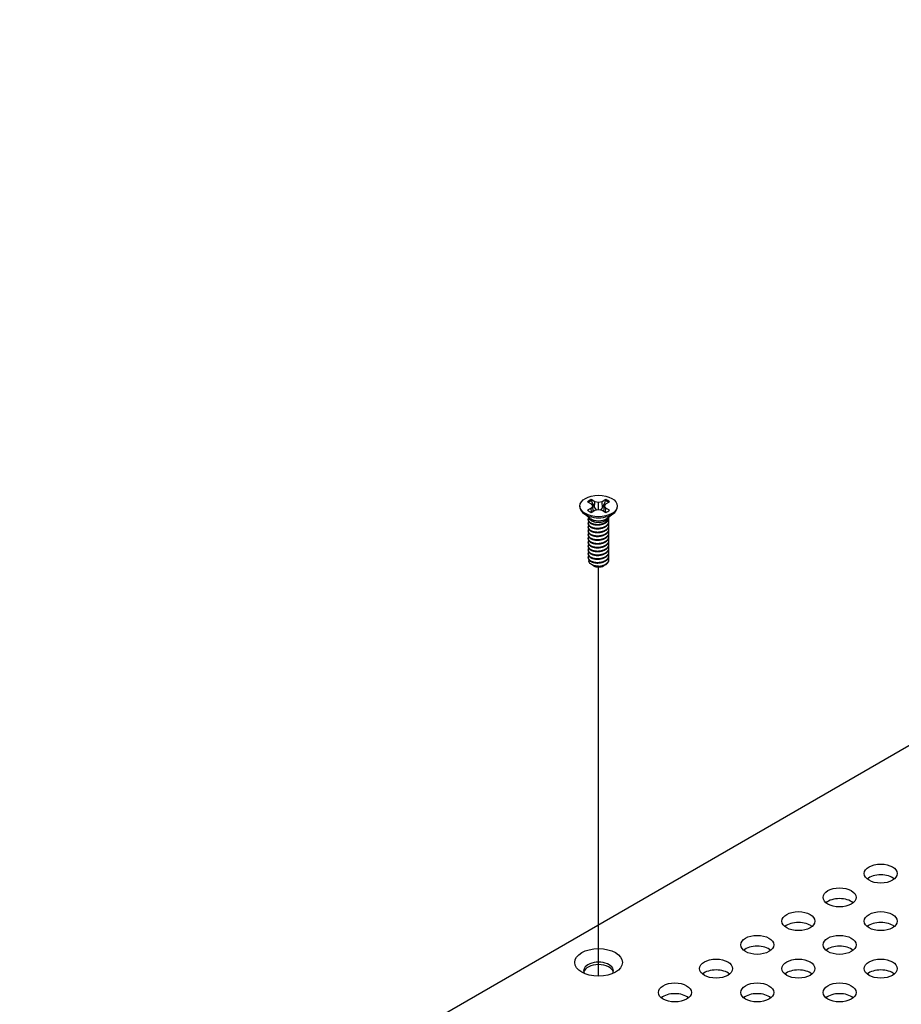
# Model space of a CAD drawing. Header units: millimetres. Extents: x 80 to 2248, y 80 to 1719.
# Tile 69 of 77: x 1461 to 1561, y 1498 to 1610. Entities that reach past the tile are written whole.
import ezdxf

# ---------------------------------------------------------------- set-up
doc = ezdxf.new("R2010")
doc.units = ezdxf.units.MM
doc.header["$LTSCALE"] = 8.333333
doc.layers.add('Tweak Trail (ANSI)', color=7, linetype='Continuous', lineweight=25)
doc.layers.add('Visible (ANSI)', color=7, linetype='Continuous', lineweight=25)

msp = doc.modelspace()

# ---------------------------------------------------------------- linework, layer by layer
at = {"layer": 'Tweak Trail (ANSI)'}
msp.add_line((1526.2898, 1501.0043), (1526.2898, 1547.4799), dxfattribs=at)
at = {"layer": 'Visible (ANSI)'}
for p, q in [((1460.5315, 1468.8892), (1704.3604, 1609.6639)), ((1525.0416, 1554.8922), (1525.4539, 1554.6542)), ((1525.877, 1554.8984), (1525.4646, 1555.1365)), ((1525.838, 1554.2219), (1525.877, 1554.8984)), ((1526.2894, 1554.7998), (1525.877, 1554.8984)), ((1526.7018, 1554.8984), (1526.2894, 1554.7998)), ((1527.1142, 1555.1365), (1526.7018, 1554.8984)), ((1526.7408, 1554.2219), (1526.7018, 1554.8984)), ((1527.1249, 1554.6542), (1527.5372, 1554.8922)), ((1524.1727, 1554.4161), (1524.1727, 1554.2968)), ((1525.4539, 1554.178), (1525.0416, 1553.9399)), ((1525.4539, 1554.6542), (1525.6248, 1554.4161)), ((1525.6248, 1554.4161), (1525.4539, 1554.178)), ((1525.4948, 1553.713), (1525.4539, 1554.178)), ((1525.4646, 1553.6956), (1525.877, 1553.9337)), ((1525.693, 1553.8275), (1525.6248, 1554.4161)), ((1525.877, 1553.9337), (1526.2894, 1554.0323)), ((1526.2894, 1554.0323), (1526.2894, 1554.7998)), ((1526.2894, 1554.0323), (1526.7018, 1553.9337)), ((1526.7018, 1553.9337), (1527.1142, 1553.6956)), ((1526.8858, 1553.8275), (1526.954, 1554.4161)), ((1526.954, 1554.4161), (1527.1249, 1554.6542)), ((1527.1249, 1554.178), (1526.954, 1554.4161)), ((1527.0841, 1553.713), (1527.1249, 1554.178)), ((1527.5372, 1553.9399), (1527.1249, 1554.178)), ((1528.4061, 1554.4161), (1528.4061, 1554.2968)), ((1525.3544, 1553.0013), (1524.6198, 1553.5456)), ((1525.1041, 1552.8492), (1525.1041, 1552.9032)), ((1525.6186, 1552.6776), (1525.4512, 1552.7742)), ((1527.0204, 1552.7124), (1527.1276, 1552.7742)), ((1527.2244, 1553.0013), (1527.959, 1553.5456)), ((1527.4747, 1553.0652), (1527.4747, 1553.1192)), ((1527.4747, 1552.6332), (1527.4747, 1552.6872)), ((1525.1041, 1552.4171), (1525.1041, 1552.4711)), ((1525.1041, 1551.9851), (1525.1041, 1552.0391)), ((1525.1041, 1551.553), (1525.1041, 1551.607)), ((1527.4747, 1552.2011), (1527.4747, 1552.2551)), ((1527.4747, 1551.769), (1527.4747, 1551.823)), ((1525.1041, 1551.1209), (1525.1041, 1551.175)), ((1525.1041, 1550.6889), (1525.1041, 1550.7429)), ((1527.4747, 1551.337), (1527.4747, 1551.391)), ((1527.4747, 1550.9049), (1527.4747, 1550.9589)), ((1527.4747, 1550.4729), (1527.4747, 1550.5269)), ((1525.1041, 1550.2568), (1525.1041, 1550.3108)), ((1525.1041, 1549.8248), (1525.1041, 1549.8788)), ((1525.1041, 1549.3927), (1525.1041, 1549.4467)), ((1527.4747, 1550.0408), (1527.4747, 1550.0948)), ((1527.4747, 1549.6087), (1527.4747, 1549.6627)), ((1525.1041, 1548.9606), (1525.1041, 1549.0146)), ((1525.1041, 1548.5286), (1525.1041, 1548.5826)), ((1527.4747, 1549.1767), (1527.4747, 1549.2307)), ((1527.4747, 1548.7446), (1527.4747, 1548.7986)), ((1527.4747, 1548.3125), (1527.4747, 1548.3665)), ((1525.6611, 1547.6541), (1525.4813, 1547.7579)), ((1525.7319, 1547.6132), (1525.7044, 1547.6291)), ((1526.8469, 1547.6132), (1526.9169, 1547.6536))]:
    msp.add_line(p, q, dxfattribs=at)
for centre, major_axis in [((1526.2894, 1554.4161), (-2.1167, 0)), ((1558.3414, 1512.6572), (-1.8733, 0)), ((1553.6642, 1509.9568), (-1.8733, 0)), ((1548.987, 1507.2564), (-1.8733, 0)), ((1558.3414, 1507.2564), (-1.8733, 0)), ((1544.3098, 1504.556), (-1.8733, 0)), ((1553.6642, 1504.556), (-1.8733, 0)), ((1526.2894, 1502.5685), (-2.7093, 0)), ((1539.6326, 1501.8556), (-1.8733, 0)), ((1548.987, 1501.8556), (-1.8733, 0)), ((1558.3414, 1501.8556), (-1.8733, 0)), ((1534.9554, 1499.1552), (-1.8733, 0)), ((1544.3098, 1499.1552), (-1.8733, 0)), ((1553.6642, 1499.1552), (-1.8733, 0))]:
    msp.add_ellipse(centre, major_axis=major_axis, ratio=0.57735027, dxfattribs=at)
for centre, major_axis, start_param, end_param in [((1526.2894, 1554.4161), (-1.4958, 0), 5.29642922, 5.69914506), ((1526.2894, 1554.2976), (1.4569, 0), 2.15828086, 2.46214233), ((1526.2894, 1554.2976), (1.4569, 0), 0.67945032, 0.98331179), ((1526.2894, 1554.4161), (-1.4958, 0), 3.7256329, 4.12834874), ((1526.2894, 1554.2968), (2.1167, 0), 3.14159265, 6.28318531), ((1526.2894, 1554.4161), (1.4958, 0), 3.7256329, 4.12834874), ((1526.2894, 1554.4161), (1.4958, 0), 5.29642922, 5.69914506), ((1526.2894, 1553.2581), (-1.1853, 0), 0.11253944, 3.02905321), ((1526.2894, 1553.422), (-1.1853, 0), 0.66197837, 2.47961428), ((1526.2894, 1547.9669), (-0.8273, 0), 0.74518222, 1.24985502), ((1526.2894, 1547.9351), (-0.7885, 0), 0.78539816, 2.35619449), ((1526.2894, 1548.2592), (1.1853, 0), 4.70326985, 5.49778714), ((1558.3414, 1511.4301), (-1.8732, 0), 3.744796, 5.67998196), ((1553.6642, 1508.7297), (-1.8732, 0), 3.744796, 5.67998196), ((1548.987, 1506.0293), (-1.8733, 0), 3.744796, 5.67998196), ((1558.3414, 1506.0293), (-1.8732, 0), 3.744796, 5.67998196), ((1544.3098, 1503.329), (-1.8732, 0), 3.744796, 5.67998196), ((1553.6642, 1503.329), (-1.8732, 0), 3.744796, 5.67998196), ((1526.2894, 1501.6142), (1.6933, 0), 5.96691699, 9.74104627), ((1526.2894, 1501.3415), (1.6933, 0), 0.13995372, 3.00163893), ((1539.6326, 1500.6286), (-1.8732, 0), 3.744796, 5.67998196), ((1548.987, 1500.6286), (-1.8732, 0), 3.744796, 5.67998196), ((1558.3414, 1500.6286), (-1.8732, 0), 3.744796, 5.67998196), ((1534.9554, 1497.9282), (-1.8732, 0), 3.744796, 5.67998196), ((1544.3098, 1497.9282), (-1.8732, 0), 3.744796, 5.67998196), ((1553.6642, 1497.9282), (-1.8732, 0), 3.744796, 5.67998196)]:
    msp.add_ellipse(centre, major_axis=major_axis, ratio=0.57735027, start_param=start_param, end_param=end_param, dxfattribs=at)
for points, weights in [([(1525.4819, 1554.9977), (1525.4734, 1555.0662), (1525.4646, 1555.1365)], [1.01218915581, 1.01172679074, 1.01110160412]), ([(1525.4819, 1554.9977), (1525.7026, 1554.5157), (1525.838, 1554.2219)], [1.53696783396, 1.9683578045, 2.37346205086]), ([(1526.7408, 1554.2219), (1526.8762, 1554.5157), (1527.0969, 1554.9977)], [2.37346205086, 1.9683578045, 1.53696783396]), ([(1527.0969, 1554.9977), (1527.1054, 1555.0662), (1527.1142, 1555.1365)], [1.01218915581, 1.01172679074, 1.01110160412]), ([(1525.838, 1554.2219), (1525.9605, 1554.076), (1526.0557, 1553.9764)], [2.07391766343, 2.27571812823, 2.43161931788]), ([(1526.5231, 1553.9764), (1526.6184, 1554.076), (1526.7408, 1554.2219)], [2.43161931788, 2.27571812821, 2.07391766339]), ([(1525.1041, 1552.8492), (1525.1041, 1552.5945), (1525.4512, 1552.4199)], [0.949184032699, 0.900099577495, 1]), ([(1525.1041, 1552.4171), (1525.1041, 1552.1625), (1525.4512, 1551.9879)], [0.949184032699, 0.900099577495, 1]), ([(1525.1041, 1551.9851), (1525.1041, 1551.7304), (1525.4512, 1551.5558)], [0.949184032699, 0.900099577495, 1]), ([(1525.1041, 1551.553), (1525.1041, 1551.2984), (1525.4512, 1551.1237)], [0.949184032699, 0.900099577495, 1]), ([(1525.8733, 1552.2921), (1526.1651, 1552.2224), (1526.4923, 1552.2959)], [0.949605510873, 0.900605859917, 0.99630538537]), ([(1525.8733, 1551.86), (1526.1651, 1551.7904), (1526.4923, 1551.8638)], [0.949605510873, 0.900605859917, 0.99630538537]), ([(1525.1041, 1551.1209), (1525.1041, 1550.8663), (1525.4512, 1550.6917)], [0.949184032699, 0.900099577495, 1]), ([(1525.1041, 1550.6889), (1525.1041, 1550.4342), (1525.4512, 1550.2596)], [0.949184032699, 0.900099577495, 1]), ([(1525.8733, 1551.4279), (1526.1651, 1551.3583), (1526.4923, 1551.4317)], [0.949605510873, 0.900605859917, 0.99630538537]), ([(1525.8733, 1550.9959), (1526.1651, 1550.9262), (1526.4923, 1550.9997)], [0.949605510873, 0.900605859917, 0.99630538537]), ([(1525.8733, 1550.5638), (1526.1651, 1550.4942), (1526.4923, 1550.5676)], [0.949605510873, 0.900605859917, 0.99630538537]), ([(1525.1041, 1550.2568), (1525.1041, 1550.0022), (1525.4512, 1549.8276)], [0.949184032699, 0.900099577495, 1]), ([(1525.1041, 1549.8248), (1525.1041, 1549.5701), (1525.4512, 1549.3955)], [0.949184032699, 0.900099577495, 1]), ([(1525.1041, 1549.3927), (1525.1041, 1549.138), (1525.4512, 1548.9634)], [0.949184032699, 0.900099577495, 1]), ([(1525.8733, 1550.1318), (1526.1651, 1550.0621), (1526.4923, 1550.1356)], [0.949605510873, 0.900605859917, 0.99630538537]), ([(1525.8733, 1549.6997), (1526.1651, 1549.63), (1526.4923, 1549.7035)], [0.949605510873, 0.900605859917, 0.99630538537]), ([(1525.8733, 1549.2676), (1526.1651, 1549.198), (1526.4923, 1549.2714)], [0.949605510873, 0.900605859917, 0.99630538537]), ([(1525.1041, 1548.9606), (1525.1041, 1548.706), (1525.4512, 1548.5314)], [0.949184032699, 0.900099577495, 1]), ([(1525.1041, 1548.5286), (1525.1041, 1548.2739), (1525.4512, 1548.0993)], [0.949184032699, 0.900099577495, 1]), ([(1525.8733, 1548.8356), (1526.1651, 1548.7659), (1526.4923, 1548.8394)], [0.949605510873, 0.900605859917, 0.99630538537]), ([(1525.8733, 1548.4035), (1526.1651, 1548.3339), (1526.4923, 1548.4073)], [0.949605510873, 0.900605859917, 0.99630538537]), ([(1525.8733, 1547.9714), (1526.1651, 1547.9018), (1526.4923, 1547.9752)], [0.949605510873, 0.900605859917, 0.99630538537])]:
    msp.add_rational_spline(points, weights, degree=2, dxfattribs=at)
for points, weights, knots in [([(1525.149, 1553.0715), (1525.1467, 1553.0673), (1525.1445, 1553.063), (1524.9673, 1552.7173), (1525.4512, 1552.4739)], [0.996214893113, 0.998079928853, 1, 0.866025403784, 1], [0.7706840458, 0.7706840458, 0.7706840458, 0.7708333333, 0.7708333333, 0.78125, 0.78125, 0.78125]), ([(1525.1615, 1552.661), (1525.1523, 1552.6461), (1525.1445, 1552.6309), (1524.9673, 1552.2853), (1525.4512, 1552.0419)], [0.987158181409, 0.993237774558, 1, 0.866025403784, 1], [0.7078075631, 0.7078075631, 0.7078075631, 0.7083333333, 0.7083333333, 0.71875, 0.71875, 0.71875]), ([(1525.4512, 1552.4739), (1525.9352, 1552.2306), (1526.5962, 1552.3688), (1527.2572, 1552.5071), (1527.4343, 1552.9247), (1527.4882, 1553.0516), (1527.4704, 1553.1836)], [1, 0.866025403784, 1, 0.866025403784, 1, 0.955116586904, 0.940306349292], [0.78125, 0.78125, 0.78125, 0.7916666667, 0.7916666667, 0.8020833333, 0.8020833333, 0.8055730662, 0.8055730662, 0.8055730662]), ([(1525.4512, 1552.4199), (1525.9352, 1552.1765), (1526.5962, 1552.3148), (1527.2572, 1552.4531), (1527.4343, 1552.8707), (1527.4747, 1552.966), (1527.4747, 1553.0652)], [1, 0.866025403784, 1, 0.866025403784, 1, 0.965925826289, 0.949184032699], [0.71875, 0.71875, 0.71875, 0.7291666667, 0.7291666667, 0.7395833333, 0.7395833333, 0.7422326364, 0.7422326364, 0.7422326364]), ([(1525.4512, 1552.0419), (1525.9352, 1551.7985), (1526.5962, 1551.9368), (1527.2572, 1552.075), (1527.4343, 1552.4927), (1527.5152, 1552.6833), (1527.4369, 1552.8768)], [1, 0.866025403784, 1, 0.866025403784, 1, 0.934058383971, 0.933029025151], [0.71875, 0.71875, 0.71875, 0.7291666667, 0.7291666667, 0.7395833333, 0.7395833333, 0.7447103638, 0.7447103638, 0.7447103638]), ([(1525.4512, 1551.9879), (1525.9352, 1551.7445), (1526.5962, 1551.8828), (1527.2572, 1552.021), (1527.4343, 1552.4387), (1527.4747, 1552.5339), (1527.4747, 1552.6332)], [1, 0.866025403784, 1, 0.866025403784, 1, 0.965925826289, 0.949184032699], [0.65625, 0.65625, 0.65625, 0.6666666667, 0.6666666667, 0.6770833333, 0.6770833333, 0.6797326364, 0.6797326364, 0.6797326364]), ([(1525.1615, 1552.229), (1525.1523, 1552.214), (1525.1445, 1552.1988), (1524.9673, 1551.8532), (1525.4512, 1551.6098)], [0.987158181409, 0.993237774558, 1, 0.866025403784, 1], [0.6453075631, 0.6453075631, 0.6453075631, 0.6458333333, 0.6458333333, 0.65625, 0.65625, 0.65625]), ([(1525.1615, 1551.7969), (1525.1523, 1551.782), (1525.1445, 1551.7668), (1524.9673, 1551.4211), (1525.4512, 1551.1777)], [0.987158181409, 0.993237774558, 1, 0.866025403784, 1], [0.5828075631, 0.5828075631, 0.5828075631, 0.5833333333, 0.5833333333, 0.59375, 0.59375, 0.59375]), ([(1525.4512, 1551.6098), (1525.9352, 1551.3664), (1526.5962, 1551.5047), (1527.2572, 1551.643), (1527.4343, 1552.0606), (1527.5152, 1552.2512), (1527.4369, 1552.4447)], [1, 0.866025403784, 1, 0.866025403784, 1, 0.934058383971, 0.933029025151], [0.65625, 0.65625, 0.65625, 0.6666666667, 0.6666666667, 0.6770833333, 0.6770833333, 0.6822103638, 0.6822103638, 0.6822103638]), ([(1525.4512, 1551.5558), (1525.9352, 1551.3124), (1526.5962, 1551.4507), (1527.2572, 1551.589), (1527.4343, 1552.0066), (1527.4747, 1552.1018), (1527.4747, 1552.2011)], [1, 0.866025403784, 1, 0.866025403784, 1, 0.965925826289, 0.949184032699], [0.59375, 0.59375, 0.59375, 0.6041666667, 0.6041666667, 0.6145833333, 0.6145833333, 0.6172326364, 0.6172326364, 0.6172326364]), ([(1525.4512, 1551.1777), (1525.9352, 1550.9344), (1526.5962, 1551.0726), (1527.2572, 1551.2109), (1527.4343, 1551.6286), (1527.5152, 1551.8192), (1527.4369, 1552.0127)], [1, 0.866025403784, 1, 0.866025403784, 1, 0.934058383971, 0.933029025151], [0.59375, 0.59375, 0.59375, 0.6041666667, 0.6041666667, 0.6145833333, 0.6145833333, 0.6197103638, 0.6197103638, 0.6197103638]), ([(1525.4512, 1551.1237), (1525.9352, 1550.8804), (1526.5962, 1551.0186), (1527.2572, 1551.1569), (1527.4343, 1551.5745), (1527.4747, 1551.6698), (1527.4747, 1551.769)], [1, 0.866025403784, 1, 0.866025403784, 1, 0.965925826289, 0.949184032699], [0.53125, 0.53125, 0.53125, 0.5416666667, 0.5416666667, 0.5520833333, 0.5520833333, 0.5547326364, 0.5547326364, 0.5547326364]), ([(1525.4512, 1550.7457), (1525.9352, 1550.5023), (1526.5962, 1550.6406), (1527.2572, 1550.7788), (1527.4343, 1551.1965), (1527.5152, 1551.3871), (1527.4369, 1551.5806)], [1, 0.866025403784, 1, 0.866025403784, 1, 0.934058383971, 0.933029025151], [0.53125, 0.53125, 0.53125, 0.5416666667, 0.5416666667, 0.5520833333, 0.5520833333, 0.5572103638, 0.5572103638, 0.5572103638]), ([(1525.1615, 1551.3648), (1525.1523, 1551.3499), (1525.1445, 1551.3347), (1524.9673, 1550.9891), (1525.4512, 1550.7457)], [0.987158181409, 0.993237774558, 1, 0.866025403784, 1], [0.5203075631, 0.5203075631, 0.5203075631, 0.5208333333, 0.5208333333, 0.53125, 0.53125, 0.53125]), ([(1525.1615, 1550.9328), (1525.1523, 1550.9179), (1525.1445, 1550.9026), (1524.9673, 1550.557), (1525.4512, 1550.3136)], [0.987158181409, 0.993237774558, 1, 0.866025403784, 1], [0.4578075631, 0.4578075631, 0.4578075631, 0.4583333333, 0.4583333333, 0.46875, 0.46875, 0.46875]), ([(1525.1615, 1550.5007), (1525.1523, 1550.4858), (1525.1445, 1550.4706), (1524.9673, 1550.1249), (1525.4512, 1549.8816)], [0.987158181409, 0.993237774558, 1, 0.866025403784, 1], [0.3953075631, 0.3953075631, 0.3953075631, 0.3958333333, 0.3958333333, 0.40625, 0.40625, 0.40625]), ([(1525.4512, 1550.6917), (1525.9352, 1550.4483), (1526.5962, 1550.5866), (1527.2572, 1550.7248), (1527.4343, 1551.1425), (1527.4747, 1551.2377), (1527.4747, 1551.337)], [1, 0.866025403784, 1, 0.866025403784, 1, 0.965925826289, 0.949184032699], [0.46875, 0.46875, 0.46875, 0.4791666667, 0.4791666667, 0.4895833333, 0.4895833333, 0.4922326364, 0.4922326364, 0.4922326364]), ([(1525.4512, 1550.3136), (1525.9352, 1550.0702), (1526.5962, 1550.2085), (1527.2572, 1550.3468), (1527.4343, 1550.7644), (1527.5152, 1550.955), (1527.4369, 1551.1485)], [1, 0.866025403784, 1, 0.866025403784, 1, 0.934058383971, 0.933029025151], [0.46875, 0.46875, 0.46875, 0.4791666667, 0.4791666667, 0.4895833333, 0.4895833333, 0.4947103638, 0.4947103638, 0.4947103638]), ([(1525.4512, 1550.2596), (1525.9352, 1550.0162), (1526.5962, 1550.1545), (1527.2572, 1550.2928), (1527.4343, 1550.7104), (1527.4747, 1550.8057), (1527.4747, 1550.9049)], [1, 0.866025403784, 1, 0.866025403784, 1, 0.965925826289, 0.949184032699], [0.40625, 0.40625, 0.40625, 0.4166666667, 0.4166666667, 0.4270833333, 0.4270833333, 0.4297326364, 0.4297326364, 0.4297326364]), ([(1525.4512, 1549.8816), (1525.9352, 1549.6382), (1526.5962, 1549.7764), (1527.2572, 1549.9147), (1527.4343, 1550.3324), (1527.5152, 1550.523), (1527.4369, 1550.7165)], [1, 0.866025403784, 1, 0.866025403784, 1, 0.934058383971, 0.933029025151], [0.40625, 0.40625, 0.40625, 0.4166666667, 0.4166666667, 0.4270833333, 0.4270833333, 0.4322103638, 0.4322103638, 0.4322103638]), ([(1525.4512, 1549.8276), (1525.9352, 1549.5842), (1526.5962, 1549.7224), (1527.2572, 1549.8607), (1527.4343, 1550.2784), (1527.4747, 1550.3736), (1527.4747, 1550.4729)], [1, 0.866025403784, 1, 0.866025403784, 1, 0.965925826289, 0.949184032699], [0.34375, 0.34375, 0.34375, 0.3541666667, 0.3541666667, 0.3645833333, 0.3645833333, 0.3672326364, 0.3672326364, 0.3672326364]), ([(1525.1615, 1550.0686), (1525.1523, 1550.0537), (1525.1445, 1550.0385), (1524.9673, 1549.6929), (1525.4512, 1549.4495)], [0.987158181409, 0.993237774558, 1, 0.866025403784, 1], [0.3328075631, 0.3328075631, 0.3328075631, 0.3333333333, 0.3333333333, 0.34375, 0.34375, 0.34375]), ([(1525.1615, 1549.6366), (1525.1523, 1549.6217), (1525.1445, 1549.6065), (1524.9673, 1549.2608), (1525.4512, 1549.0174)], [0.987158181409, 0.993237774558, 1, 0.866025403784, 1], [0.2703075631, 0.2703075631, 0.2703075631, 0.2708333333, 0.2708333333, 0.28125, 0.28125, 0.28125]), ([(1525.4512, 1549.4495), (1525.9352, 1549.2061), (1526.5962, 1549.3444), (1527.2572, 1549.4827), (1527.4343, 1549.9003), (1527.5152, 1550.0909), (1527.4369, 1550.2844)], [1, 0.866025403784, 1, 0.866025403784, 1, 0.934058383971, 0.933029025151], [0.34375, 0.34375, 0.34375, 0.3541666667, 0.3541666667, 0.3645833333, 0.3645833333, 0.3697103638, 0.3697103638, 0.3697103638]), ([(1525.4512, 1549.3955), (1525.9352, 1549.1521), (1526.5962, 1549.2904), (1527.2572, 1549.4286), (1527.4343, 1549.8463), (1527.4747, 1549.9415), (1527.4747, 1550.0408)], [1, 0.866025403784, 1, 0.866025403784, 1, 0.965925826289, 0.949184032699], [0.28125, 0.28125, 0.28125, 0.2916666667, 0.2916666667, 0.3020833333, 0.3020833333, 0.3047326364, 0.3047326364, 0.3047326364]), ([(1525.4512, 1549.0174), (1525.9352, 1548.7741), (1526.5962, 1548.9123), (1527.2572, 1549.0506), (1527.4343, 1549.4682), (1527.5152, 1549.6588), (1527.4369, 1549.8524)], [1, 0.866025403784, 1, 0.866025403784, 1, 0.934058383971, 0.933029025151], [0.28125, 0.28125, 0.28125, 0.2916666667, 0.2916666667, 0.3020833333, 0.3020833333, 0.3072103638, 0.3072103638, 0.3072103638]), ([(1525.4512, 1548.9634), (1525.9352, 1548.72), (1526.5962, 1548.8583), (1527.2572, 1548.9966), (1527.4343, 1549.4142), (1527.4747, 1549.5095), (1527.4747, 1549.6087)], [1, 0.866025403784, 1, 0.866025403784, 1, 0.965925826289, 0.949184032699], [0.21875, 0.21875, 0.21875, 0.2291666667, 0.2291666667, 0.2395833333, 0.2395833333, 0.2422326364, 0.2422326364, 0.2422326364]), ([(1525.4512, 1548.5854), (1525.9352, 1548.342), (1526.5962, 1548.4803), (1527.2572, 1548.6185), (1527.4343, 1549.0362), (1527.5152, 1549.2268), (1527.4369, 1549.4203)], [1, 0.866025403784, 1, 0.866025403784, 1, 0.934058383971, 0.933029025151], [0.21875, 0.21875, 0.21875, 0.2291666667, 0.2291666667, 0.2395833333, 0.2395833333, 0.2447103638, 0.2447103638, 0.2447103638]), ([(1525.1615, 1549.2045), (1525.1523, 1549.1896), (1525.1445, 1549.1744), (1524.9673, 1548.8288), (1525.4512, 1548.5854)], [0.987158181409, 0.993237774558, 1, 0.866025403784, 1], [0.2078075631, 0.2078075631, 0.2078075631, 0.2083333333, 0.2083333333, 0.21875, 0.21875, 0.21875]), ([(1525.1615, 1548.7725), (1525.1523, 1548.7575), (1525.1445, 1548.7423), (1524.9673, 1548.3967), (1525.4512, 1548.1533)], [0.987158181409, 0.993237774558, 1, 0.866025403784, 1], [0.1453075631, 0.1453075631, 0.1453075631, 0.1458333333, 0.1458333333, 0.15625, 0.15625, 0.15625]), ([(1525.4512, 1548.5314), (1525.9352, 1548.288), (1526.5962, 1548.4263), (1527.2572, 1548.5645), (1527.4343, 1548.9822), (1527.4747, 1549.0774), (1527.4747, 1549.1767)], [1, 0.866025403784, 1, 0.866025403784, 1, 0.965925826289, 0.949184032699], [0.15625, 0.15625, 0.15625, 0.1666666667, 0.1666666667, 0.1770833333, 0.1770833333, 0.1797326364, 0.1797326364, 0.1797326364]), ([(1525.4512, 1548.1533), (1525.9352, 1547.9099), (1526.5962, 1548.0482), (1527.2572, 1548.1865), (1527.4343, 1548.6041), (1527.5152, 1548.7947), (1527.4369, 1548.9882)], [1, 0.866025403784, 1, 0.866025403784, 1, 0.934058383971, 0.933029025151], [0.15625, 0.15625, 0.15625, 0.1666666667, 0.1666666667, 0.1770833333, 0.1770833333, 0.1822103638, 0.1822103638, 0.1822103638]), ([(1525.4512, 1548.0993), (1525.9352, 1547.8559), (1526.5962, 1547.9942), (1527.2572, 1548.1325), (1527.4343, 1548.5501), (1527.4747, 1548.6453), (1527.4747, 1548.7446)], [1, 0.866025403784, 1, 0.866025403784, 1, 0.965925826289, 0.949184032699], [0.09375, 0.09375, 0.09375, 0.1041666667, 0.1041666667, 0.1145833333, 0.1145833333, 0.1172326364, 0.1172326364, 0.1172326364]), ([(1526.2786, 1547.5748), (1526.4401, 1547.5835), (1526.5962, 1547.6161), (1527.2572, 1547.7544), (1527.4343, 1548.1721), (1527.5152, 1548.3626), (1527.4369, 1548.5562)], [0.948065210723, 0.96476686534, 1, 0.866025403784, 1, 0.934058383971, 0.933029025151], [0.1014272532, 0.1014272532, 0.1014272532, 0.1041666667, 0.1041666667, 0.1145833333, 0.1145833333, 0.1197103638, 0.1197103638, 0.1197103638]), ([(1527.1276, 1547.7753), (1527.3521, 1547.9242), (1527.4343, 1548.118), (1527.4747, 1548.2133), (1527.4747, 1548.3125)], [0.933012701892, 0.933012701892, 1, 0.965925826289, 0.949184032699], [0.046875, 0.046875, 0.046875, 0.05208333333, 0.05208333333, 0.05473263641, 0.05473263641, 0.05473263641]), ([(1526.0284, 1547.5136), (1526.2639, 1547.49), (1526.5035, 1547.5457), (1526.5782, 1547.5631), (1526.6479, 1547.5888)], [0.933829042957, 0.925617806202, 1, 0.975565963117, 0.960044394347], [0.03588337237, 0.03588337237, 0.03588337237, 0.04166666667, 0.04166666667, 0.0435664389, 0.0435664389, 0.0435664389])]:
    msp.add_rational_spline(points, weights, degree=2, knots=knots, dxfattribs=at)
for points, knots in [([(1527.0204, 1552.7124), (1526.9306, 1552.6605), (1526.8274, 1552.6181), (1526.6199, 1552.5605), (1526.4936, 1552.5357), (1526.2133, 1552.5233), (1526.0845, 1552.5322), (1525.8536, 1552.5764), (1525.7521, 1552.6095), (1525.6492, 1552.6606), (1525.6336, 1552.6689), (1525.6186, 1552.6776)], [-0.529903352, -0.529903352, -0.529903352, -0.529903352, -0.438646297, -0.438646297, -0.360774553, -0.360774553, -0.293383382, -0.293383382, -0.230894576, -0.230894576, -0.219299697, -0.219299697, -0.219299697, -0.219299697]), ([(1525.4813, 1547.7579), (1525.3921, 1547.8094), (1525.3377, 1547.8584), (1525.2569, 1547.9469), (1525.2256, 1547.9975), (1525.1818, 1548.1227), (1525.182, 1548.1978), (1525.2085, 1548.2729), (1525.2091, 1548.2747), (1525.2098, 1548.2764)], [-0.327507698, -0.327507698, -0.327507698, -0.327507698, -0.298679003, -0.298679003, -0.265137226, -0.265137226, -0.218249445, -0.218249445, -0.217118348, -0.217118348, -0.217118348, -0.217118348]), ([(1526.2786, 1547.5748), (1526.1267, 1547.574), (1525.9794, 1547.5897), (1525.8429, 1547.6211), (1525.7747, 1547.6367), (1525.7103, 1547.656), (1525.6497, 1547.6789), (1525.5892, 1547.7018), (1525.5321, 1547.7285), (1525.4813, 1547.7579)], [0, 0, 0, 0, 0.00054045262, 0.00054045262, 0.00054045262, 0.00081067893, 0.00081067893, 0.00081067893, 0.00108090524, 0.00108090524, 0.00108090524, 0.00108090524]), ([(1525.6611, 1547.6541), (1525.686, 1547.6397), (1525.7347, 1547.6137), (1525.8712, 1547.5726), (1525.934, 1547.5595), (1526.1074, 1547.537), (1526.2234, 1547.5342), (1526.5051, 1547.5546), (1526.6468, 1547.585), (1526.8894, 1547.6569), (1527.0151, 1547.7103), (1527.1276, 1547.7753)], [-0.169469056, -0.169469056, -0.169469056, -0.169469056, -0.142100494, -0.142100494, -0.122546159, -0.122546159, -0.091769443, -0.091769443, -0.050399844, -0.050399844, 0, 0, 0, 0]), ([(1527.0042, 1547.7111), (1526.9611, 1547.6787), (1526.9125, 1547.6491), (1526.7647, 1547.5763), (1526.6574, 1547.5411), (1526.433, 1547.4983), (1526.341, 1547.4935), (1526.1872, 1547.4931), (1526.1056, 1547.5), (1526.0284, 1547.5136)], [-0.0971018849, -0.0971018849, -0.0971018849, -0.0971018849, -0.0821352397, -0.0821352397, -0.0557038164, -0.0557038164, -0.030124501, -0.030124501, 0, 0, 0, 0])]:
    msp.add_open_spline(points, degree=3, knots=knots, dxfattribs=at)

doc.saveas('drawing.dxf')
